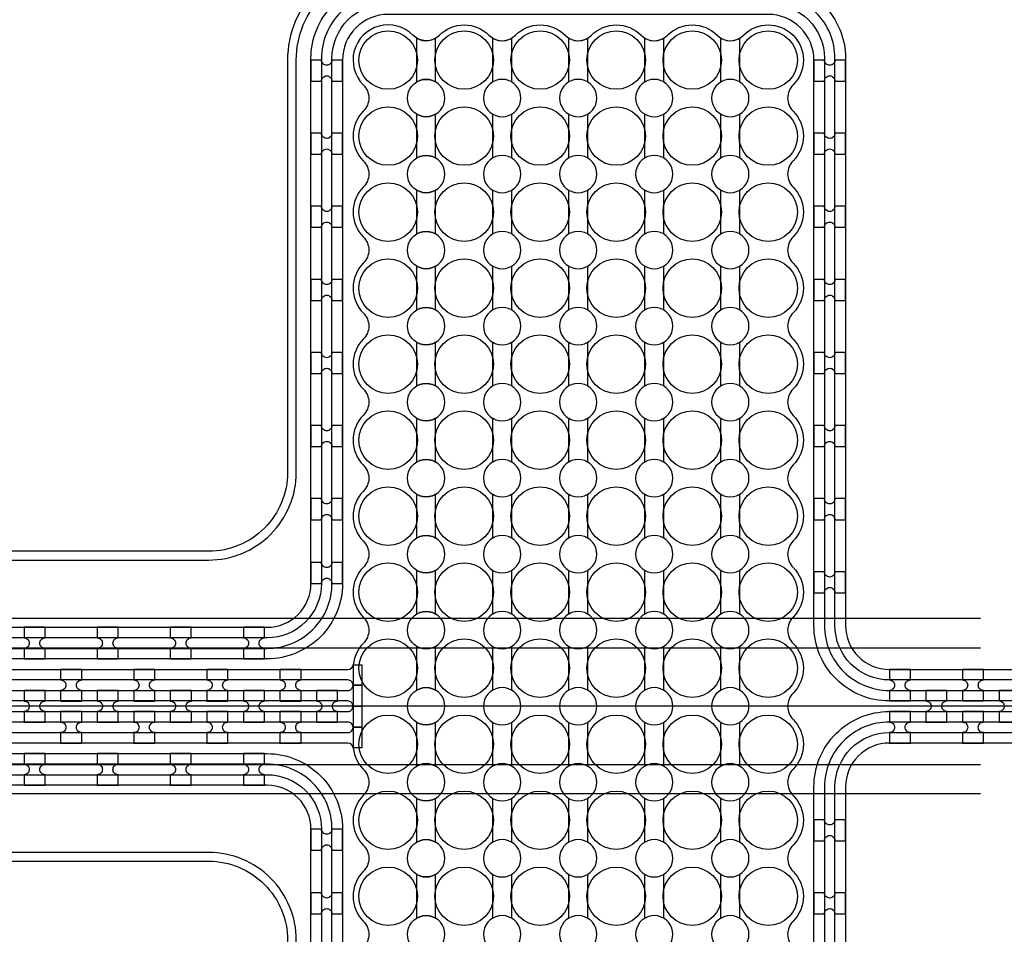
# Model space of a CAD drawing. Extents: x -63500 to 63500, y -63500 to 63500.
# Tile 161 of 256: x -31724 to -28357, y 14610 to 17738. Entities that reach past the tile are written whole.
import ezdxf

# ---------------------------------------------------------------- set-up
doc = ezdxf.new("R2010")
doc.units = 13
doc.header["$MEASUREMENT"] = 0
for name, color, linetype in [('1_Metal', 2, 'Continuous'), ('2_Electrodes', 5, 'Continuous'), ('3_Outline', 4, 'Continuous')]:
    doc.layers.add(name, color=color, linetype=linetype)

msp = doc.modelspace()

# ---------------------------------------------------------------- linework, layer by layer
for p, q in [((-28438.5, 15690), (-35989.1, 15690)), ((-36460.1, 15590), (-28438.5, 15590)), ((-25084, 15390), (-33248.2, 15390)), ((-28438.5, 15190), (-36460.1, 15190)), ((-28438.5, 15090), (-35989.1, 15090))]:
    msp.add_line(p, q)
for radius in [50000, 47500, 45000]:
    msp.add_circle((0, 0), radius)
at = {"layer": '1_Metal'}
for points in [[(-50000, 0, -1), (50000, 0), (51000, 0, 1), (-51000, 0)], [(-4850, 19480), (-31834, 19480, 0.414214), (-33674, 17640), (-33674, 17140, 0.414214), (-31834, 15300), (-30602, 15300, 0.414214), (-30584, 15318), (-30584, 15318), (-30553.4, 15318), (-30553.4, 15247.9), (-30583.4, 15247.9, 0.384752), (-30601.3, 15264), (-31834, 15264, -0.414214), (-33710, 17140), (-33710, 17640, -0.414214), (-31834, 19516), (-4850, 19516)], [(-4850, 19408), (-5254, 19408), (-5254, 19408), (-31834, 19408, 0.414214), (-33602, 17640), (-33602, 17140, 0.414214), (-31834, 15372), (-30602, 15372, 0.414214), (-30584, 15390), (-30584, 15390), (-30553.4, 15390), (-30553.4, 15318), (-30584, 15318, 0.414214), (-30602, 15336), (-31834, 15336, -0.414214), (-33638, 17140), (-33638, 17640, -0.414214), (-31834, 19444), (-5254, 19444), (-4850, 19444)], [(-4850, 19336), (-5254, 19336), (-31834, 19336, 0.414214), (-33530, 17640), (-33530, 17140, 0.414214), (-31834, 15444), (-30602, 15444, 0.414214), (-30584, 15462), (-30584, 15462), (-30553.4, 15462), (-30553.4, 15390), (-30584, 15390, 0.414214), (-30602, 15408), (-31834, 15408, -0.414214), (-33566, 17140), (-33566, 17640, -0.414214), (-31834, 19372), (-5254, 19372), (-4850, 19372)], [(-4850, 19264), (-5254, 19264), (-31834, 19264, 0.414214), (-33458, 17640), (-33458, 17140, 0.414214), (-31834, 15516), (-30601.3, 15516, 0.384752), (-30583.4, 15532.2), (-30553.4, 15532.2), (-30553.4, 15462), (-30584, 15462, 0.414214), (-30602, 15480), (-31834, 15480, -0.414214), (-33494, 17140), (-33494, 17640, -0.414214), (-31834, 19300), (-5254, 19300), (-4850, 19300)], [(-30728, 17600), (-30728, 17528), (-30692, 17528, -0.414214), (-30674, 17546), (-30674, 17546, -0.414214), (-30656, 17528), (-30620, 17528), (-30620, 17600), (-30656, 17600, -0.414214), (-30674, 17582), (-30674, 17582, -0.414214), (-30692, 17600)], [(-29008, 17600), (-29008, 17528), (-28972, 17528, -0.414214), (-28954, 17546), (-28954, 17546, -0.414214), (-28936, 17528), (-28900, 17528), (-28900, 17600), (-28936, 17600, -0.414214), (-28954, 17582), (-28954, 17582, -0.414214), (-28972, 17600)], [(-30728, 17350), (-30728, 17278), (-30692, 17278, -0.414214), (-30674, 17296), (-30674, 17296, -0.414214), (-30656, 17278), (-30620, 17278), (-30620, 17350), (-30656, 17350, -0.414214), (-30674, 17332), (-30674, 17332, -0.414214), (-30692, 17350)], [(-29008, 17350), (-29008, 17278), (-28972, 17278, -0.414214), (-28954, 17296), (-28954, 17296, -0.414214), (-28936, 17278), (-28900, 17278), (-28900, 17350), (-28936, 17350, -0.414214), (-28954, 17332), (-28954, 17332, -0.414214), (-28972, 17350)], [(-30728, 17100), (-30728, 17028), (-30692, 17028, -0.414214), (-30674, 17046), (-30674, 17046, -0.414214), (-30656, 17028), (-30620, 17028), (-30620, 17100), (-30656, 17100, -0.414214), (-30674, 17082), (-30674, 17082, -0.414214), (-30692, 17100)], [(-29008, 17100), (-29008, 17028), (-28972, 17028, -0.414214), (-28954, 17046), (-28954, 17046, -0.414214), (-28936, 17028), (-28900, 17028), (-28900, 17100), (-28936, 17100, -0.414214), (-28954, 17082), (-28954, 17082, -0.414214), (-28972, 17100)], [(-30728, 16850), (-30728, 16778), (-30692, 16778, -0.414214), (-30674, 16796), (-30674, 16796, -0.414214), (-30656, 16778), (-30620, 16778), (-30620, 16850), (-30656, 16850, -0.414214), (-30674, 16832), (-30674, 16832, -0.414214), (-30692, 16850)], [(-29008, 16850), (-29008, 16778), (-28972, 16778, -0.414214), (-28954, 16796), (-28954, 16796, -0.414214), (-28936, 16778), (-28900, 16778), (-28900, 16850), (-28936, 16850, -0.414214), (-28954, 16832), (-28954, 16832, -0.414214), (-28972, 16850)], [(-30728, 16600), (-30728, 16528), (-30692, 16528, -0.414214), (-30674, 16546), (-30674, 16546, -0.414214), (-30656, 16528), (-30620, 16528), (-30620, 16600), (-30656, 16600, -0.414214), (-30674, 16582), (-30674, 16582, -0.414214), (-30692, 16600)], [(-29008, 16600), (-29008, 16528), (-28972, 16528, -0.414214), (-28954, 16546), (-28954, 16546, -0.414214), (-28936, 16528), (-28900, 16528), (-28900, 16600), (-28936, 16600, -0.414214), (-28954, 16582), (-28954, 16582, -0.414214), (-28972, 16600)], [(-30728, 16350), (-30728, 16278), (-30692, 16278, -0.414214), (-30674, 16296), (-30674, 16296, -0.414214), (-30656, 16278), (-30620, 16278), (-30620, 16350), (-30656, 16350, -0.414214), (-30674, 16332), (-30674, 16332, -0.414214), (-30692, 16350)], [(-29008, 16350), (-29008, 16278), (-28972, 16278, -0.414214), (-28954, 16296), (-28954, 16296, -0.414214), (-28936, 16278), (-28900, 16278), (-28900, 16350), (-28936, 16350, -0.414214), (-28954, 16332), (-28954, 16332, -0.414214), (-28972, 16350)], [(-30728, 16100), (-30728, 16028), (-30692, 16028, -0.414214), (-30674, 16046), (-30674, 16046, -0.414214), (-30656, 16028), (-30620, 16028), (-30620, 16100), (-30656, 16100, -0.414214), (-30674, 16082), (-30674, 16082, -0.414214), (-30692, 16100)], [(-29008, 16100), (-29008, 16028), (-28972, 16028, -0.414214), (-28954, 16046), (-28954, 16046, -0.414214), (-28936, 16028), (-28900, 16028), (-28900, 16100), (-28936, 16100, -0.414214), (-28954, 16082), (-28954, 16082, -0.414214), (-28972, 16100)], [(-30728, 15882), (-30728, 15810), (-30692, 15810, -0.414214), (-30674, 15828), (-30674, 15828, -0.414214), (-30656, 15810), (-30620, 15810), (-30620, 15882), (-30656, 15882, -0.414214), (-30674, 15864), (-30674, 15864, -0.414214), (-30692, 15882)], [(-29008, 15850), (-29008, 15778), (-28972, 15778, -0.414214), (-28954, 15796), (-28954, 15796, -0.414214), (-28936, 15778), (-28900, 15778), (-28900, 15850), (-28936, 15850, -0.414214), (-28954, 15832), (-28954, 15832, -0.414214), (-28972, 15850)], [(-31637, 15659.9), (-31709, 15659.9), (-31709, 15623.9, -0.414214), (-31691, 15605.9), (-31691, 15605.9, -0.414214), (-31709, 15587.9), (-31709, 15551.9), (-31637, 15551.9), (-31637, 15587.9, -0.414214), (-31655, 15605.9), (-31655, 15605.9, -0.414214), (-31637, 15623.9)], [(-31387, 15659.9), (-31459, 15659.9), (-31459, 15623.9, -0.414214), (-31441, 15605.9), (-31441, 15605.9, -0.414214), (-31459, 15587.9), (-31459, 15551.9), (-31387, 15551.9), (-31387, 15587.9, -0.414214), (-31405, 15605.9), (-31405, 15605.9, -0.414214), (-31387, 15623.9)], [(-31137, 15659.9), (-31209, 15659.9), (-31209, 15623.9, -0.414214), (-31191, 15605.9), (-31191, 15605.9, -0.414214), (-31209, 15587.9), (-31209, 15551.9), (-31137, 15551.9), (-31137, 15587.9, -0.414214), (-31155, 15605.9), (-31155, 15605.9, -0.414214), (-31137, 15623.9)], [(-30887, 15659.9), (-30959, 15659.9), (-30959, 15623.9, -0.414214), (-30941, 15605.9), (-30941, 15605.9, -0.414214), (-30959, 15587.9), (-30959, 15551.9), (-30887, 15551.9), (-30887, 15587.9, -0.414214), (-30905, 15605.9), (-30905, 15605.9, -0.414214), (-30887, 15623.9)], [(-31583.9, 15407.9), (-31511.9, 15407.9), (-31511.9, 15443.9, -0.414214), (-31529.9, 15461.9), (-31529.9, 15461.9, -0.414214), (-31511.9, 15479.9), (-31511.9, 15515.9), (-31583.9, 15515.9), (-31583.9, 15479.9, -0.414214), (-31565.9, 15461.9), (-31565.9, 15461.9, -0.414214), (-31583.9, 15443.9), (-31583.9, 15407.9)], [(-31333.9, 15407.9), (-31261.9, 15407.9), (-31261.9, 15443.9, -0.414214), (-31279.9, 15461.9), (-31279.9, 15461.9, -0.414214), (-31261.9, 15479.9), (-31261.9, 15515.9), (-31333.9, 15515.9), (-31333.9, 15479.9, -0.414214), (-31315.9, 15461.9), (-31315.9, 15461.9, -0.414214), (-31333.9, 15443.9), (-31333.9, 15407.9)], [(-31083.9, 15407.9), (-31011.9, 15407.9), (-31011.9, 15443.9, -0.414214), (-31029.9, 15461.9), (-31029.9, 15461.9, -0.414214), (-31011.9, 15479.9), (-31011.9, 15515.9), (-31083.9, 15515.9), (-31083.9, 15479.9, -0.414214), (-31065.9, 15461.9), (-31065.9, 15461.9, -0.414214), (-31083.9, 15443.9), (-31083.9, 15407.9)], [(-30833.9, 15407.9), (-30761.9, 15407.9), (-30761.9, 15443.9, -0.414214), (-30779.9, 15461.9), (-30779.9, 15461.9, -0.414214), (-30761.9, 15479.9), (-30761.9, 15515.9), (-30833.9, 15515.9), (-30833.9, 15479.9, -0.414214), (-30815.9, 15461.9), (-30815.9, 15461.9, -0.414214), (-30833.9, 15443.9), (-30833.9, 15407.9)], [(-28750, 15408), (-28678, 15408), (-28678, 15444, -0.414214), (-28696, 15462), (-28696, 15462, -0.414214), (-28678, 15480), (-28678, 15516), (-28750, 15516), (-28750, 15480, -0.414214), (-28732, 15462), (-28732, 15462, -0.414214), (-28750, 15444), (-28750, 15408)], [(-28500, 15408), (-28428, 15408), (-28428, 15444, -0.414214), (-28446, 15462), (-28446, 15462, -0.414214), (-28428, 15480), (-28428, 15516), (-28500, 15516), (-28500, 15480, -0.414214), (-28482, 15462), (-28482, 15462, -0.414214), (-28500, 15444), (-28500, 15408)], [(-31708.9, 15335.9), (-31636.9, 15335.9), (-31636.9, 15371.9, -0.414214), (-31654.9, 15389.9), (-31654.9, 15389.9, -0.414214), (-31636.9, 15407.9), (-31636.9, 15443.9), (-31708.9, 15443.9), (-31708.9, 15407.9, -0.414214), (-31690.9, 15389.9), (-31690.9, 15389.9, -0.414214), (-31708.9, 15371.9), (-31708.9, 15335.9)], [(-31458.9, 15335.9), (-31386.9, 15335.9), (-31386.9, 15371.9, -0.414214), (-31404.9, 15389.9), (-31404.9, 15389.9, -0.414214), (-31386.9, 15407.9), (-31386.9, 15443.9), (-31458.9, 15443.9), (-31458.9, 15407.9, -0.414214), (-31440.9, 15389.9), (-31440.9, 15389.9, -0.414214), (-31458.9, 15371.9), (-31458.9, 15335.9)], [(-31208.9, 15335.9), (-31136.9, 15335.9), (-31136.9, 15371.9, -0.414214), (-31154.9, 15389.9), (-31154.9, 15389.9, -0.414214), (-31136.9, 15407.9), (-31136.9, 15443.9), (-31208.9, 15443.9), (-31208.9, 15407.9, -0.414214), (-31190.9, 15389.9), (-31190.9, 15389.9, -0.414214), (-31208.9, 15371.9), (-31208.9, 15335.9)], [(-30958.9, 15335.9), (-30886.9, 15335.9), (-30886.9, 15371.9, -0.414214), (-30904.9, 15389.9), (-30904.9, 15389.9, -0.414214), (-30886.9, 15407.9), (-30886.9, 15443.9), (-30958.9, 15443.9), (-30958.9, 15407.9, -0.414214), (-30940.9, 15389.9), (-30940.9, 15389.9, -0.414214), (-30958.9, 15371.9), (-30958.9, 15335.9)], [(-30708.9, 15335.9), (-30636.9, 15335.9), (-30636.9, 15371.9, -0.414214), (-30654.9, 15389.9), (-30654.9, 15389.9, -0.414214), (-30636.9, 15407.9), (-30636.9, 15443.9), (-30708.9, 15443.9), (-30708.9, 15407.9, -0.414214), (-30690.9, 15389.9), (-30690.9, 15389.9, -0.414214), (-30708.9, 15371.9), (-30708.9, 15335.9)], [(-28625, 15336), (-28553, 15336), (-28553, 15372, -0.414214), (-28571, 15390), (-28571, 15390, -0.414214), (-28553, 15408), (-28553, 15444), (-28625, 15444), (-28625, 15408, -0.414214), (-28607, 15390), (-28607, 15390, -0.414214), (-28625, 15372), (-28625, 15336)], [(-28375, 15336), (-28303, 15336), (-28303, 15372, -0.414214), (-28321, 15390), (-28321, 15390, -0.414214), (-28303, 15408), (-28303, 15444), (-28375, 15444), (-28375, 15408, -0.414214), (-28357, 15390), (-28357, 15390, -0.414214), (-28375, 15372), (-28375, 15336)], [(-31583.9, 15371.9), (-31583.9, 15335.9, -0.414214), (-31565.9, 15317.9), (-31565.9, 15317.9, -0.414214), (-31583.9, 15299.9), (-31583.9, 15263.9), (-31511.9, 15263.9), (-31511.9, 15299.9, -0.414214), (-31529.9, 15317.9), (-31529.9, 15317.9, -0.414214), (-31511.9, 15335.9), (-31511.9, 15371.9)], [(-31333.9, 15371.9), (-31333.9, 15335.9, -0.414214), (-31315.9, 15317.9), (-31315.9, 15317.9, -0.414214), (-31333.9, 15299.9), (-31333.9, 15263.9), (-31261.9, 15263.9), (-31261.9, 15299.9, -0.414214), (-31279.9, 15317.9), (-31279.9, 15317.9, -0.414214), (-31261.9, 15335.9), (-31261.9, 15371.9)], [(-31083.9, 15371.9), (-31083.9, 15335.9, -0.414214), (-31065.9, 15317.9), (-31065.9, 15317.9, -0.414214), (-31083.9, 15299.9), (-31083.9, 15263.9), (-31011.9, 15263.9), (-31011.9, 15299.9, -0.414214), (-31029.9, 15317.9), (-31029.9, 15317.9, -0.414214), (-31011.9, 15335.9), (-31011.9, 15371.9)], [(-30833.9, 15371.9), (-30833.9, 15335.9, -0.414214), (-30815.9, 15317.9), (-30815.9, 15317.9, -0.414214), (-30833.9, 15299.9), (-30833.9, 15263.9), (-30761.9, 15263.9), (-30761.9, 15299.9, -0.414214), (-30779.9, 15317.9), (-30779.9, 15317.9, -0.414214), (-30761.9, 15335.9), (-30761.9, 15371.9)], [(-28750, 15372), (-28750, 15336, -0.414214), (-28732, 15318), (-28732, 15318, -0.414214), (-28750, 15300), (-28750, 15264), (-28678, 15264), (-28678, 15300, -0.414214), (-28696, 15318), (-28696, 15318, -0.414214), (-28678, 15336), (-28678, 15372)], [(-28500, 15372), (-28500, 15336, -0.414214), (-28482, 15318), (-28482, 15318, -0.414214), (-28500, 15300), (-28500, 15264), (-28428, 15264), (-28428, 15300, -0.414214), (-28446, 15318), (-28446, 15318, -0.414214), (-28428, 15336), (-28428, 15372)], [(-31637.1, 15227.9), (-31709.1, 15227.9), (-31709.1, 15191.9, -0.414214), (-31691.1, 15173.9), (-31691.1, 15173.9, -0.414214), (-31709.1, 15155.9), (-31709.1, 15119.9), (-31637.1, 15119.9), (-31637.1, 15155.9, -0.414214), (-31655.1, 15173.9), (-31655.1, 15173.9, -0.414214), (-31637.1, 15191.9)], [(-31387.1, 15227.9), (-31459.1, 15227.9), (-31459.1, 15191.9, -0.414214), (-31441.1, 15173.9), (-31441.1, 15173.9, -0.414214), (-31459.1, 15155.9), (-31459.1, 15119.9), (-31387.1, 15119.9), (-31387.1, 15155.9, -0.414214), (-31405.1, 15173.9), (-31405.1, 15173.9, -0.414214), (-31387.1, 15191.9)], [(-31137.1, 15227.9), (-31209.1, 15227.9), (-31209.1, 15191.9, -0.414214), (-31191.1, 15173.9), (-31191.1, 15173.9, -0.414214), (-31209.1, 15155.9), (-31209.1, 15119.9), (-31137.1, 15119.9), (-31137.1, 15155.9, -0.414214), (-31155.1, 15173.9), (-31155.1, 15173.9, -0.414214), (-31137.1, 15191.9)], [(-30887.1, 15227.9), (-30959.1, 15227.9), (-30959.1, 15191.9, -0.414214), (-30941.1, 15173.9), (-30941.1, 15173.9, -0.414214), (-30959.1, 15155.9), (-30959.1, 15119.9), (-30887.1, 15119.9), (-30887.1, 15155.9, -0.414214), (-30905.1, 15173.9), (-30905.1, 15173.9, -0.414214), (-30887.1, 15191.9)], [(-29008, 15002), (-29008, 14930), (-28972, 14930, -0.414214), (-28954, 14948), (-28954, 14948, -0.414214), (-28936, 14930), (-28900, 14930), (-28900, 15002), (-28936, 15002, -0.414214), (-28954, 14984), (-28954, 14984, -0.414214), (-28972, 15002)], [(-30728, 14970), (-30728, 14898), (-30692, 14898, -0.414214), (-30674, 14916), (-30674, 14916, -0.414214), (-30656, 14898), (-30620, 14898), (-30620, 14970), (-30656, 14970, -0.414214), (-30674, 14952), (-30674, 14952, -0.414214), (-30692, 14970)], [(-30728, 14752), (-30728, 14680), (-30692, 14680, -0.414214), (-30674, 14698), (-30674, 14698, -0.414214), (-30656, 14680), (-30620, 14680), (-30620, 14752), (-30656, 14752, -0.414214), (-30674, 14734), (-30674, 14734, -0.414214), (-30692, 14752)], [(-29008, 14752), (-29008, 14680), (-28972, 14680, -0.414214), (-28954, 14698), (-28954, 14698, -0.414214), (-28936, 14680), (-28900, 14680), (-28900, 14752), (-28936, 14752, -0.414214), (-28954, 14734), (-28954, 14734, -0.414214), (-28972, 14752)]]:
    msp.add_lwpolyline(points, format="xyb", close=True, dxfattribs=at)
for points in [[(-25101.3, 15264), (-28750, 15264, 0.414214), (-28900, 15114), (-28900, 13174, -0.414214), (-29158, 12916), (-30470, 12916, -0.414214), (-30728, 13174), (-30728, 14970, 0.414214), (-30878, 15120), (-31566.1, 15120), (-31834.1, 15120, -0.414214), (-33854.1, 17140), (-33854.1, 17640, -0.414214), (-31834.1, 19660), (-5254, 19660)], [(-5254, 19624), (-31834, 19624, 0.414214), (-33818, 17640), (-33818, 17140, 0.414214), (-31834, 15156), (-30878, 15156, -0.414214), (-30692, 14970), (-30692, 13174, 0.414214), (-30470, 12952), (-29158, 12952, 0.414214), (-28936, 13174), (-28936, 15114, -0.414214), (-28750, 15300), (-25102, 15300, 0.414214)], [(-25102, 15336), (-28750, 15336, 0.414214), (-28972, 15114), (-28972, 13174, -0.414214), (-29158, 12988), (-30470, 12988, -0.414214), (-30656, 13174), (-30656, 14970, 0.414214), (-30878, 15192), (-31834, 15192, -0.414214), (-33782, 17140), (-33782, 17640, -0.414214), (-31834, 19588), (-5254, 19588)], [(-5254, 19552), (-31834.1, 19552, 0.414214), (-33746.1, 17640), (-33746.1, 17140, 0.414214), (-31834.1, 15228), (-31566.1, 15228), (-30878, 15228, -0.414214), (-30620, 14970), (-30620, 13180, 0.414214), (-30464, 13024), (-29164, 13024, 0.414214), (-29008, 13180), (-29008, 15114, -0.414214), (-28750, 15372), (-28750, 15372), (-25102, 15372, 0.414214)], [(-25102, 15408), (-28750, 15408, -0.414214), (-29008, 15666), (-29008, 17600, 0.414214), (-29164, 17756), (-30464, 17756, 0.414214), (-30620, 17600), (-30620, 15810, -0.414214), (-30878, 15552), (-31566.1, 15552), (-31834.1, 15552, -0.414214), (-33422.1, 17140), (-33422.1, 17640, -0.414214), (-31834.1, 19228), (-5254, 19228)], [(-5254, 19192), (-31834, 19192, 0.414214), (-33386, 17640), (-33386, 17140, 0.414214), (-31834, 15588), (-30878, 15588, 0.414214), (-30656, 15810), (-30656, 17606, -0.414214), (-30470, 17792), (-29158, 17792, -0.414214), (-28972, 17606), (-28972, 15666, 0.414214), (-28750, 15444), (-25102, 15444, 0.414214)], [(-25102, 15480), (-28750, 15480, -0.414214), (-28936, 15666), (-28936, 17606, 0.414214), (-29158, 17828), (-30470, 17828, 0.414214), (-30692, 17606), (-30692, 15810, -0.414214), (-30878, 15624), (-31834, 15624, -0.414214), (-33350, 17140), (-33350, 17640, -0.414214), (-31834, 19156), (-5254, 19156)], [(-5254, 19120), (-31834.1, 19120, 0.414214), (-33314.1, 17640), (-33314.1, 17140, 0.414214), (-31834.1, 15660), (-31566.1, 15660), (-30878, 15660, 0.414214), (-30728, 15810), (-30728, 17606, -0.414214), (-30470, 17864), (-29158, 17864, -0.414214), (-28900, 17606), (-28900, 15666, 0.414214), (-28750, 15516), (-25101.3, 15516, 0.384752)], [(-30302, 14554.8, -1.734808), (-30302, 14665.3), (-30302, 14814.8, -1.734808), (-30302, 14925.3), (-30302, 15074.8, -1.734808), (-30302, 15185.3), (-30302, 15334.8, -1.734808), (-30302, 15445.3), (-30302, 15594.8, -1.734808), (-30302, 15705.3), (-30302, 15854.8, -1.734808), (-30302, 15965.3), (-30302, 16114.8, -1.734808), (-30302, 16225.3), (-30302, 16374.8, -1.734808), (-30302, 16485.3), (-30302, 16634.8, -1.734808), (-30302, 16745.3), (-30302, 16894.8, -1.734808), (-30302, 17005.3), (-30302, 17154.8, -1.734808), (-30302, 17265.3), (-30302, 17414.8, -1.734808), (-30302, 17525.3), (-30302, 17674.8, -0.339838), (-30379.1, 17684.9, 1), (-30548.9, 17515.2, -0.414214), (-30548.9, 17424.9, 0.414214), (-30548.9, 17255.2, -0.414214), (-30548.9, 17164.9, 0.414214), (-30548.9, 16995.2, -0.414214), (-30548.9, 16904.9, 0.414214), (-30548.9, 16735.2, -0.414214), (-30548.9, 16644.9, 0.414214), (-30548.9, 16475.2, -0.414214), (-30548.9, 16384.9, 0.414214), (-30548.9, 16215.2, -0.414214), (-30548.9, 16124.9, 0.414214), (-30548.9, 15955.2, -0.414214), (-30548.9, 15864.9, 0.414214), (-30548.9, 15695.2, -0.414214), (-30548.9, 15604.9, 0.198912), (-30584, 15520), (-30584, 15260, 0.198912), (-30548.9, 15175.2, -0.414214), (-30548.9, 15084.9, 0.414214), (-30548.9, 14915.2, -0.414214), (-30548.9, 14824.9, 0.414214), (-30548.9, 14655.2, -0.414214), (-30548.9, 14564.9, 0.414214)], [(-30366, 14554.8, 1.734808), (-30366, 14665.3), (-30366, 14814.8, 1.734808), (-30366, 14925.3), (-30366, 15074.8, 1.734808), (-30366, 15185.3), (-30366, 15334.8, 1.734808), (-30366, 15445.3), (-30366, 15594.8, 1.734808), (-30366, 15705.3), (-30366, 15854.8, 1.734808), (-30366, 15965.3), (-30366, 16114.8, 1.734808), (-30366, 16225.3), (-30366, 16374.8, 1.734808), (-30366, 16485.3), (-30366, 16634.8, 1.734808), (-30366, 16745.3), (-30366, 16894.8, 1.734808), (-30366, 17005.3), (-30366, 17154.8, 1.734808), (-30366, 17265.3), (-30366, 17414.8, 1.734808), (-30366, 17525.3), (-30366, 17674.8, 0.339838), (-30288.9, 17684.9, -0.414214), (-30119.1, 17684.9, 0.339838), (-30042, 17674.8), (-30042, 17525.3, 1.734808), (-30042, 17414.8), (-30042, 17265.3, 1.734808), (-30042, 17154.8), (-30042, 17005.3, 1.734808), (-30042, 16894.8), (-30042, 16745.3, 1.734808), (-30042, 16634.8), (-30042, 16485.3, 1.734808), (-30042, 16374.8), (-30042, 16225.3, 1.734808), (-30042, 16114.8), (-30042, 15965.3, 1.734808), (-30042, 15854.8), (-30042, 15705.3, 1.734808), (-30042, 15594.8), (-30042, 15445.3, 1.734808), (-30042, 15334.8), (-30042, 15185.3, 1.734808), (-30042, 15074.8), (-30042, 14925.3, 1.734808), (-30042, 14814.8), (-30042, 14665.3, 1.734808), (-30042, 14554.8)], [(-30106, 14554.8, 1.734808), (-30106, 14665.3), (-30106, 14814.8, 1.734808), (-30106, 14925.3), (-30106, 15074.8, 1.734808), (-30106, 15185.3), (-30106, 15334.8, 1.734808), (-30106, 15445.3), (-30106, 15594.8, 1.734808), (-30106, 15705.3), (-30106, 15854.8, 1.734808), (-30106, 15965.3), (-30106, 16114.8, 1.734808), (-30106, 16225.3), (-30106, 16374.8, 1.734808), (-30106, 16485.3), (-30106, 16634.8, 1.734808), (-30106, 16745.3), (-30106, 16894.8, 1.734808), (-30106, 17005.3), (-30106, 17154.8, 1.734808), (-30106, 17265.3), (-30106, 17414.8, 1.734808), (-30106, 17525.3), (-30106, 17674.8, 0.339838), (-30028.9, 17684.9, -0.414214), (-29859.1, 17684.9, 0.339838), (-29782, 17674.8), (-29782, 17525.3, 1.734808), (-29782, 17414.8), (-29782, 17265.3, 1.734808), (-29782, 17154.8), (-29782, 17005.3, 1.734808), (-29782, 16894.8), (-29782, 16745.3, 1.734808), (-29782, 16634.8), (-29782, 16485.3, 1.734808), (-29782, 16374.8), (-29782, 16225.3, 1.734808), (-29782, 16114.8), (-29782, 15965.3, 1.734808), (-29782, 15854.8), (-29782, 15705.3, 1.734808), (-29782, 15594.8), (-29782, 15445.3, 1.734808), (-29782, 15334.8), (-29782, 15185.3, 1.734808), (-29782, 15074.8), (-29782, 14925.3, 1.734808), (-29782, 14814.8), (-29782, 14665.3, 1.734808), (-29782, 14554.8)], [(-29846, 14554.8, 1.734808), (-29846, 14665.3), (-29846, 14814.8, 1.734808), (-29846, 14925.3), (-29846, 15074.8, 1.734808), (-29846, 15185.3), (-29846, 15334.8, 1.734808), (-29846, 15445.3), (-29846, 15594.8, 1.734808), (-29846, 15705.3), (-29846, 15854.8, 1.734808), (-29846, 15965.3), (-29846, 16114.8, 1.734808), (-29846, 16225.3), (-29846, 16374.8, 1.734808), (-29846, 16485.3), (-29846, 16634.8, 1.734808), (-29846, 16745.3), (-29846, 16894.8, 1.734808), (-29846, 17005.3), (-29846, 17154.8, 1.734808), (-29846, 17265.3), (-29846, 17414.8, 1.734808), (-29846, 17525.3), (-29846, 17674.8, 0.339838), (-29768.9, 17684.9, -0.414214), (-29599.1, 17684.9, 0.339838), (-29522, 17674.8), (-29522, 17525.3, 1.734808), (-29522, 17414.8), (-29522, 17265.3, 1.734808), (-29522, 17154.8), (-29522, 17005.3, 1.734808), (-29522, 16894.8), (-29522, 16745.3, 1.734808), (-29522, 16634.8), (-29522, 16485.3, 1.734808), (-29522, 16374.8), (-29522, 16225.3, 1.734808), (-29522, 16114.8), (-29522, 15965.3, 1.734808), (-29522, 15854.8), (-29522, 15705.3, 1.734808), (-29522, 15594.8), (-29522, 15445.3, 1.734808), (-29522, 15334.8), (-29522, 15185.3, 1.734808), (-29522, 15074.8), (-29522, 14925.3, 1.734808), (-29522, 14814.8), (-29522, 14665.3, 1.734808), (-29522, 14554.8)], [(-29586, 14554.8, 1.734808), (-29586, 14665.3), (-29586, 14814.8, 1.734808), (-29586, 14925.3), (-29586, 15074.8, 1.734808), (-29586, 15185.3), (-29586, 15334.8, 1.734808), (-29586, 15445.3), (-29586, 15594.8, 1.734808), (-29586, 15705.3), (-29586, 15854.8, 1.734808), (-29586, 15965.3), (-29586, 16114.8, 1.734808), (-29586, 16225.3), (-29586, 16374.8, 1.734808), (-29586, 16485.3), (-29586, 16634.8, 1.734808), (-29586, 16745.3), (-29586, 16894.8, 1.734808), (-29586, 17005.3), (-29586, 17154.8, 1.734808), (-29586, 17265.3), (-29586, 17414.8, 1.734808), (-29586, 17525.3), (-29586, 17674.8, 0.339838), (-29508.9, 17684.9, -0.414214), (-29339.1, 17684.9, 0.339838), (-29262, 17674.8), (-29262, 17525.3, 1.734808), (-29262, 17414.8), (-29262, 17265.3, 1.734808), (-29262, 17154.8), (-29262, 17005.3, 1.734808), (-29262, 16894.8), (-29262, 16745.3, 1.734808), (-29262, 16634.8), (-29262, 16485.3, 1.734808), (-29262, 16374.8), (-29262, 16225.3, 1.734808), (-29262, 16114.8), (-29262, 15965.3, 1.734808), (-29262, 15854.8), (-29262, 15705.3, 1.734808), (-29262, 15594.8), (-29262, 15445.3, 1.734808), (-29262, 15334.8), (-29262, 15185.3, 1.734808), (-29262, 15074.8), (-29262, 14925.3, 1.734808), (-29262, 14814.8), (-29262, 14665.3, 1.734808), (-29262, 14554.8)], [(-29326, 14554.8, 1.734808), (-29326, 14665.3), (-29326, 14814.8, 1.734808), (-29326, 14925.3), (-29326, 15074.8, 1.734808), (-29326, 15185.3), (-29326, 15334.8, 1.734808), (-29326, 15445.3), (-29326, 15594.8, 1.734808), (-29326, 15705.3), (-29326, 15854.8, 1.734808), (-29326, 15965.3), (-29326, 16114.8, 1.734808), (-29326, 16225.3), (-29326, 16374.8, 1.734808), (-29326, 16485.3), (-29326, 16634.8, 1.734808), (-29326, 16745.3), (-29326, 16894.8, 1.734808), (-29326, 17005.3), (-29326, 17154.8, 1.734808), (-29326, 17265.3), (-29326, 17414.8, 1.734808), (-29326, 17525.3), (-29326, 17674.8, 0.339838), (-29248.9, 17684.9, -1), (-29079.1, 17515.2, 0.414214), (-29079.1, 17424.9, -0.414214), (-29079.1, 17255.2, 0.414214), (-29079.1, 17164.9, -0.414214), (-29079.1, 16995.2, 0.414214), (-29079.1, 16904.9, -0.414214), (-29079.1, 16735.2, 0.414214), (-29079.1, 16644.9, -0.414214), (-29079.1, 16475.2, 0.414214), (-29079.1, 16384.9, -0.414214), (-29079.1, 16215.2, 0.414214), (-29079.1, 16124.9, -0.414214), (-29079.1, 15955.2, 0.414214), (-29079.1, 15864.9, -0.414214), (-29079.1, 15695.2, 0.414214), (-29079.1, 15604.9, -0.414214), (-29079.1, 15435.2, 0.414214), (-29079.1, 15344.9, -0.414214), (-29079.1, 15175.2, 0.414214), (-29079.1, 15084.9, -0.414214), (-29079.1, 14915.2, 0.414214), (-29079.1, 14824.9, -0.414214), (-29079.1, 14655.2, 0.414214), (-29079.1, 14564.9, -0.414214)]]:
    msp.add_lwpolyline(points, format="xyb", dxfattribs=at)
at = {"layer": '2_Electrodes'}
for points in [[(47500, 0, 1), (-47500, 0), (-51000, 0, -1), (51000, 0)], [(-32937.8, 15145, 0.127017), (-31834, 14860), (-31078, 14860, -0.414214), (-30808, 14590), (-30808, 13180, 0.414214), (-30464, 12836), (-23664, 12836, 0.414214), (-23320, 13180), (-23320, 15040, -0.414214), (-23200, 15160), (-23200, 15190, 0.414214), (-23350, 15040), (-23350, 13180, -0.414214), (-23664, 12866), (-30464, 12866, -0.414214), (-30778, 13180), (-30778, 14590, 0.414214), (-31078, 14890), (-31834, 14890, -0.127017), (-32923.3, 15171.3, 0.127017), (-32995.9, 15190), (-32995.9, 15160, -0.127017)]]:
    msp.add_lwpolyline(points, format="xyb", close=True, dxfattribs=at)
for points in [[(-5848.2, 18890), (-31834, 18890, 0.414214), (-33084, 17640), (-33084, 17140, 0.414214), (-31834, 15890), (-31078, 15890, 0.414214), (-30778, 16190), (-30778, 17600, -0.414214), (-30464, 17914), (-23664, 17914, -0.414214)], [(-23664, 17944), (-30464, 17944, 0.414214), (-30808, 17600), (-30808, 16190, -0.414214), (-31078, 15920), (-31834, 15920, -0.414214), (-33054, 17140), (-33054, 17640, -0.414214), (-31834, 18860), (-5848.2, 18860)]]:
    msp.add_lwpolyline(points, format="xyb", dxfattribs=at)
for centre in [(-30464, 17600), (-30204, 17600), (-29944, 17600), (-29684, 17600), (-29424, 17600), (-29164, 17600), (-30464, 17340), (-30204, 17340), (-29944, 17340), (-29684, 17340), (-29424, 17340), (-29164, 17340), (-30464, 17080), (-30204, 17080), (-29944, 17080), (-29684, 17080), (-29424, 17080), (-29164, 17080), (-30464, 16820), (-30204, 16820), (-29944, 16820), (-29684, 16820), (-29424, 16820), (-29164, 16820), (-30464, 16560), (-30204, 16560), (-29944, 16560), (-29684, 16560), (-29424, 16560), (-29164, 16560), (-30464, 16300), (-30204, 16300), (-29944, 16300), (-29684, 16300), (-29424, 16300), (-29164, 16300), (-30464, 16040), (-30204, 16040), (-29944, 16040), (-29684, 16040), (-29424, 16040), (-29164, 16040), (-30464, 15780), (-30204, 15780), (-29944, 15780), (-29684, 15780), (-29424, 15780), (-29164, 15780), (-30464, 15520), (-30204, 15520), (-29944, 15520), (-29684, 15520), (-29424, 15520), (-29164, 15520), (-30464, 15260), (-30204, 15260), (-29944, 15260), (-29684, 15260), (-29424, 15260), (-29164, 15260), (-30464, 15000), (-30204, 15000), (-29944, 15000), (-29684, 15000), (-29424, 15000), (-29164, 15000), (-30464, 14740), (-30204, 14740), (-29944, 14740), (-29684, 14740), (-29424, 14740), (-29164, 14740)]:
    msp.add_circle(centre, 100, dxfattribs=at)
at = {"layer": '3_Outline'}
for points in [[(47500, 0, 1), (-47500, 0), (-51000, 0, -1), (51000, 0)], [(-32937.8, 15145, 0.127017), (-31834, 14860), (-31078, 14860, -0.414214), (-30808, 14590), (-30808, 13180, 0.414214), (-30464, 12836), (-23664, 12836, 0.414214), (-23320, 13180), (-23320, 15040, -0.414214), (-23200, 15160), (-23200, 15190, 0.414214), (-23350, 15040), (-23350, 13180, -0.414214), (-23664, 12866), (-30464, 12866, -0.414214), (-30778, 13180), (-30778, 14590, 0.414214), (-31078, 14890), (-31834, 14890, -0.127017), (-32923.3, 15171.3, 0.127017), (-32995.9, 15190), (-32995.9, 15160, -0.127017)]]:
    msp.add_lwpolyline(points, format="xyb", close=True, dxfattribs=at)
for points in [[(-5848.2, 18890), (-31834, 18890, 0.414214), (-33084, 17640), (-33084, 17140, 0.414214), (-31834, 15890), (-31078, 15890, 0.414214), (-30778, 16190), (-30778, 17600, -0.414214), (-30464, 17914), (-23664, 17914, -0.414214)], [(-23664, 17944), (-30464, 17944, 0.414214), (-30808, 17600), (-30808, 16190, -0.414214), (-31078, 15920), (-31834, 15920, -0.414214), (-33054, 17140), (-33054, 17640, -0.414214), (-31834, 18860), (-5848.2, 18860)]]:
    msp.add_lwpolyline(points, format="xyb", dxfattribs=at)

doc.saveas('drawing.dxf')
